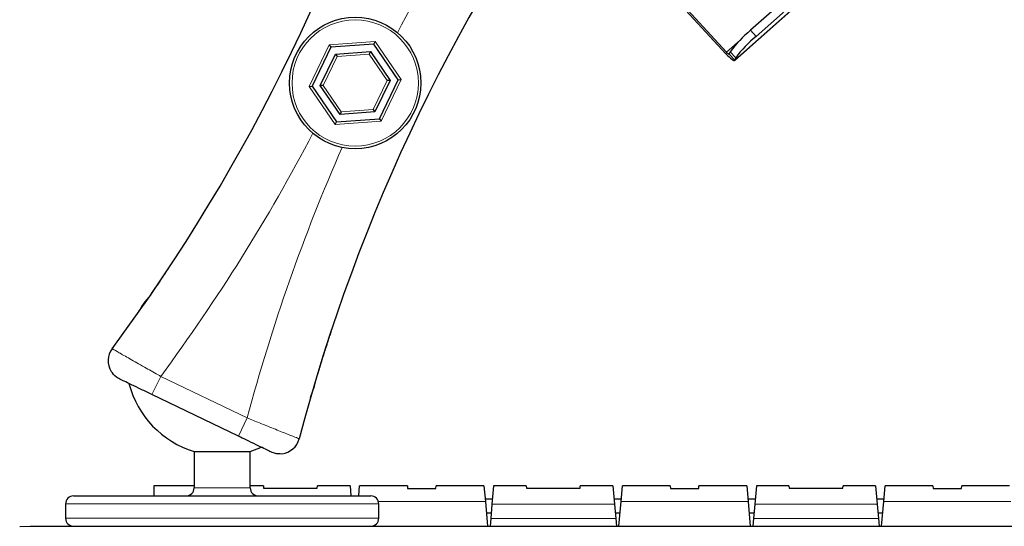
# Paper-space layout 'Sheet2' of a CAD drawing. Header units: millimetres. Extents: x 0 to 1118, y 0 to 864.
# Tile 73 of 79: x 762 to 811, y 692 to 717. Entities that reach past the tile are written whole.
import ezdxf

# ---------------------------------------------------------------- set-up
doc = ezdxf.new("R2010")
doc.units = ezdxf.units.MM

psp = doc.layouts.new('Sheet2')

# ---------------------------------------------------------------- linework, layer by layer
at = {"color": 7, "linetype": 'Continuous', "lineweight": 25}
for p, q in [((796.972585, 715.750985), (788.715006, 724.733394)), ((797.001274, 715.829249), (788.758103, 724.795985)), ((801.761612, 720.079243), (798.192208, 716.912106)), ((797.406916, 715.422063), (802.366358, 719.822583)), ((802.036144, 719.780614), (798.466739, 716.613477)), ((777.429267, 716.070602), (776.502839, 714.145748)), ((777.347932, 716.189841), (777.429267, 716.070602)), ((779.559454, 716.230719), (777.429267, 716.070602)), ((779.559454, 716.230719), (779.62205, 716.360777)), ((780.763213, 714.465982), (779.559454, 716.230719)), ((776.905847, 714.17604), (777.657005, 715.736733)), ((777.657005, 715.736733), (779.384184, 715.866558)), ((777.657005, 715.736733), (777.73834, 715.617494)), ((779.384184, 715.866558), (779.321587, 715.7365)), ((779.384184, 715.866558), (780.360204, 714.43569)), ((797.138299, 715.729665), (797.184648, 715.856107)), ((797.412831, 715.431036), (797.45918, 715.557478)), ((776.358907, 714.134929), (776.502839, 714.145748)), ((776.502839, 714.145748), (777.706598, 712.381011)), ((777.049779, 714.186859), (776.905847, 714.17604)), ((777.881868, 712.745172), (776.905847, 714.17604)), ((780.360204, 714.43569), (779.609046, 712.874997)), ((779.836785, 712.541128), (780.763213, 714.465982)), ((780.360204, 714.43569), (780.216273, 714.424871)), ((780.763213, 714.465982), (780.907144, 714.476801)), ((777.944464, 712.87523), (777.881868, 712.745172)), ((779.609046, 712.874997), (777.881868, 712.745172)), ((779.527711, 712.994236), (779.609046, 712.874997)), ((777.644001, 712.250953), (777.706598, 712.381011)), ((777.706598, 712.381011), (779.836785, 712.541128)), ((779.836785, 712.541128), (779.91812, 712.421889)), ((772.856218, 696.83245), (768.58047, 698.890357)), ((770.662851, 696.076756), (770.662851, 694.274058)), ((770.662851, 696.076756), (772.051914, 696.076756)), ((772.051914, 696.076756), (773.440976, 696.076756)), ((773.440976, 696.076756), (773.995276, 696.284223)), ((773.440976, 694.274058), (773.440976, 696.076756)), ((770.662851, 694.377183), (768.678437, 694.377183)), ((768.678437, 694.377183), (768.678437, 693.877183)), ((774.090948, 694.377183), (773.440976, 694.377183)), ((774.090948, 694.377183), (774.101538, 694.256141)), ((774.101538, 694.256141), (776.755336, 694.256141)), ((776.755336, 694.256141), (776.765926, 694.377183)), ((778.37846, 694.377183), (776.765926, 694.377183)), ((778.37846, 694.377183), (778.422204, 693.877183)), ((778.80967, 693.877183), (778.853414, 694.377183)), ((781.215948, 694.377183), (778.853414, 694.377183)), ((781.215948, 694.377183), (781.227706, 694.242786)), ((781.227706, 694.242786), (782.629167, 694.242786)), ((782.629167, 694.242786), (782.640926, 694.377183)), ((785.00346, 694.377183), (782.640926, 694.377183)), ((785.00346, 694.377183), (785.071743, 693.596695)), ((785.478414, 694.377183), (785.398551, 693.464338)), ((787.090948, 694.377183), (785.478414, 694.377183)), ((787.090948, 694.377183), (787.101538, 694.256141)), ((787.101538, 694.256141), (789.755336, 694.256141)), ((789.755336, 694.256141), (789.765926, 694.377183)), ((791.37846, 694.377183), (789.765926, 694.377183)), ((791.37846, 694.377183), (791.458323, 693.464338)), ((791.78513, 693.596695), (791.853414, 694.377183)), ((794.215948, 694.377183), (791.853414, 694.377183)), ((794.215948, 694.377183), (794.227706, 694.242786)), ((794.227706, 694.242786), (795.629167, 694.242786)), ((795.629167, 694.242786), (795.640926, 694.377183)), ((798.00346, 694.377183), (795.640926, 694.377183)), ((798.00346, 694.377183), (798.071743, 693.596695)), ((798.478414, 694.377183), (798.398551, 693.464338)), ((800.090948, 694.377183), (798.478414, 694.377183)), ((800.090948, 694.377183), (800.101538, 694.256141)), ((800.101538, 694.256141), (802.755336, 694.256141)), ((802.755336, 694.256141), (802.765926, 694.377183)), ((804.37846, 694.377183), (802.765926, 694.377183)), ((804.37846, 694.377183), (804.458323, 693.464338)), ((804.78513, 693.596695), (804.853414, 694.377183)), ((807.215948, 694.377183), (804.853414, 694.377183)), ((807.215948, 694.377183), (807.227706, 694.242786)), ((807.227706, 694.242786), (808.629167, 694.242786)), ((808.629167, 694.242786), (808.640926, 694.377183)), ((811.00346, 694.377183), (808.640926, 694.377183)), ((764.698789, 693.877183), (772.051914, 693.877183)), ((772.051914, 693.877183), (779.405039, 693.877183)), ((785.420453, 693.714683), (785.061421, 693.714683)), ((791.795453, 693.714683), (791.436421, 693.714683)), ((798.420453, 693.714683), (798.061421, 693.714683)), ((804.795453, 693.714683), (804.436421, 693.714683)), ((764.301914, 693.480308), (764.301914, 692.774058)), ((779.801914, 692.774058), (779.801914, 693.480308)), ((785.071743, 693.596695), (785.178437, 692.377183)), ((785.398551, 693.464338), (785.337379, 692.765141)), ((791.458323, 693.464338), (791.519495, 692.765141)), ((791.678437, 692.377183), (791.78513, 693.596695)), ((798.071743, 693.596695), (798.178437, 692.377183)), ((798.398551, 693.464338), (798.337379, 692.765141)), ((804.458323, 693.464338), (804.519495, 692.765141)), ((804.678437, 692.377183), (804.78513, 693.596695)), ((785.120476, 693.039683), (785.361398, 693.039683)), ((785.337379, 692.765141), (785.303437, 692.377183)), ((791.495476, 693.039683), (791.736398, 693.039683)), ((791.519495, 692.765141), (791.553437, 692.377183)), ((798.120476, 693.039683), (798.361398, 693.039683)), ((798.337379, 692.765141), (798.303437, 692.377183)), ((804.495476, 693.039683), (804.736398, 693.039683)), ((804.519495, 692.765141), (804.553437, 692.377183)), ((762.035166, 692.363828), (762.551914, 692.377183)), ((762.551914, 692.377183), (908.80496, 692.377183))]:
    psp.add_line(p, q, dxfattribs=at)
at = {"color": 7, "linetype": 'Continuous', "lineweight": 18}
for p, q in [((802.364472, 719.824634), (797.412831, 715.431036)), ((798.192208, 716.912106), (798.466739, 716.613477)), ((776.358907, 714.134929), (777.347932, 716.189841)), ((777.347932, 716.189841), (779.62205, 716.360777)), ((779.62205, 716.360777), (780.907144, 714.476801)), ((797.677127, 716.428934), (797.001274, 715.829249)), ((777.73834, 715.617494), (777.049779, 714.186859)), ((779.321587, 715.7365), (777.73834, 715.617494)), ((780.216273, 714.424871), (779.321587, 715.7365)), ((796.972585, 715.750985), (797.001274, 715.829249)), ((797.138299, 715.729665), (797.412831, 715.431036)), ((797.45918, 715.557478), (797.184648, 715.856107)), ((777.644001, 712.250953), (776.358907, 714.134929)), ((777.049779, 714.186859), (777.944464, 712.87523)), ((779.527711, 712.994236), (780.216273, 714.424871)), ((780.907144, 714.476801), (779.91812, 712.421889)), ((777.944464, 712.87523), (779.527711, 712.994236)), ((779.91812, 712.421889), (777.644001, 712.250953)), ((769.014151, 699.791424), (768.58047, 698.890357)), ((769.014151, 699.791424), (773.289899, 697.733516)), ((773.289899, 697.733516), (772.856218, 696.83245)), ((770.662851, 694.274058), (772.051914, 694.274058)), ((772.051914, 694.274058), (773.440976, 694.274058)), ((772.051914, 693.480308), (764.301914, 693.480308)), ((779.801914, 693.480308), (772.051914, 693.480308)), ((785.071743, 693.596695), (779.784464, 693.596695)), ((791.458323, 693.464338), (785.398551, 693.464338)), ((798.071743, 693.596695), (791.78513, 693.596695)), ((804.458323, 693.464338), (798.398551, 693.464338)), ((811.071743, 693.596695), (804.78513, 693.596695)), ((764.301914, 692.774058), (772.051914, 692.774058)), ((772.051914, 692.774058), (779.801914, 692.774058)), ((791.519495, 692.765141), (785.337379, 692.765141)), ((804.519495, 692.765141), (798.337379, 692.765141))]:
    psp.add_line(p, q, dxfattribs=at)
at = {"color": 7, "linetype": 'Continuous', "lineweight": 25, "flags": 128}
for points in [[(796.972585, 715.750985), (797.051147, 715.668581), (797.128291, 715.593711), (797.201051, 715.529251), (797.266633, 715.477679), (797.322515, 715.440977), (797.36655, 715.420555), (797.397046, 715.417199), (797.412831, 715.431036)], [(797.001274, 715.829249), (797.025726, 715.803601), (797.049737, 715.780297), (797.072383, 715.760235), (797.092795, 715.744183), (797.110189, 715.732759), (797.123894, 715.726403), (797.133386, 715.725358), (797.138299, 715.729665)], [(776.42547, 698.747133), (776.624579, 699.300965), (776.747705, 699.837856)]]:
    psp.add_lwpolyline(points, dxfattribs=at)
at = {"color": 7, "linetype": 'Continuous', "lineweight": 25}
psp.add_circle((778.633026, 714.305865), 3.25, dxfattribs=at)
at = {"color": 7, "linetype": 'Continuous', "lineweight": 18}
psp.add_circle((778.633026, 714.305865), 3.125, dxfattribs=at)
at = {"color": 7, "linetype": 'Continuous', "lineweight": 25}
for centre, radius, start, end in [((694.604831, 754.748443), 89.754167, 323.34149648, 345.25569243), ((862.66122, 673.863287), 89.754167, 143.34149648, 165.25569243), ((801.799967, 712.461165), 5.729468, 129.0268803, 143.6624975), ((802.074499, 712.162535), 5.729468, 129.0268803, 143.6624975), ((772.051914, 700.632183), 4.7625, 138.1982945, 151.9137448), ((767.408574, 700.564185), 1, 143.3414965, 211.7849798), ((772.051914, 700.632183), 4.7625, 194.5144697, 253.0422367), ((774.895477, 696.960755), 1, 276.8122091, 345.2556924), ((770.265976, 694.274058), 0.396875, 270, 0), ((773.837851, 694.274058), 0.396875, 180, 270), ((764.698789, 693.480308), 0.396875, 90, 180), ((779.405039, 693.480308), 0.396875, 0, 90), ((764.698789, 692.774058), 0.396875, 180, 270), ((779.405039, 692.774058), 0.396875, 270, 0)]:
    psp.add_arc(centre, radius, start, end, dxfattribs=at)
at = {"color": 7, "linetype": 'Continuous', "lineweight": 18}
for centre, start, end in [((862.66122, 673.863287), 143.55127418, 152.34772216), ((694.604831, 754.748443), 323.55127418, 332.34772216), ((862.66122, 673.863287), 156.24946675, 165.04591473)]:
    psp.add_arc(centre, 92.504167, start, end, dxfattribs=at)
at = {"color": 7, "linetype": 'Continuous', "lineweight": 25}
for points, knots in [([(768.561518, 703.893562), (768.658664, 704.03536), (768.85298, 704.318991), (769.108803, 704.698301), (769.299102, 704.98297), (769.39655, 705.129797), (769.406186, 705.144332), (769.409899, 705.149932)], [0, 0, 0, 0, 0.217654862, 0.435360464, 0.651684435, 0.86579338, 1, 1, 1, 1]), ([(777.466018, 702.104887), (777.439152, 702.023608), (777.385416, 701.86104), (777.314643, 701.64429), (777.261861, 701.481513), (777.234701, 701.397273), (777.232005, 701.388905), (777.230964, 701.385671)], [0, 0, 0, 0, 0.217026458, 0.434076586, 0.650385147, 0.864893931, 1, 1, 1, 1]), ([(777.230964, 701.385671), (777.225894, 701.36996), (777.215756, 701.33854), (777.137212, 701.093607), (777.022802, 700.732025), (776.895841, 700.324354), (776.812418, 700.050741), (776.778301, 699.938843)], [0, 0, 0, 0, 0.211987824, 0.423947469, 0.636727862, 0.851434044, 1, 1, 1, 1]), ([(767.052527, 699.625753), (767.051738, 699.626133), (766.969862, 699.665593), (766.773535, 699.772849), (766.639411, 699.937923), (766.558543, 700.037452)], [0, 0, 0, 0, 0.003848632, 0.399383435, 1, 1, 1, 1]), ([(768.58047, 698.890357), (768.397328, 698.978503), (768.030995, 699.154818), (767.547074, 699.387729), (767.212711, 699.548657), (767.098382, 699.603683), (767.052527, 699.625753)], [0, 0, 0, 0, 0.273461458, 0.546996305, 0.818310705, 1, 1, 1, 1]), ([(774.384161, 696.097054), (774.380735, 696.098703), (774.321845, 696.127047), (774.142459, 696.213385), (773.742577, 696.405847), (773.290316, 696.623519), (772.983847, 696.771022), (772.856218, 696.83245)], [0, 0, 0, 0, 0.016143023, 0.277408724, 0.540814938, 0.8087723, 1, 1, 1, 1]), ([(774.384161, 696.097054), (774.384951, 696.096675), (774.466868, 696.057301), (774.673171, 695.970772), (774.885856, 695.968927), (775.014093, 695.967815)], [0, 0, 0, 0, 0.003848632, 0.399383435, 1, 1, 1, 1])]:
    psp.add_open_spline(points, degree=3, knots=knots, dxfattribs=at)
at = {"color": 7, "linetype": 'Continuous', "lineweight": 18}
for points, knots in [([(766.606365, 701.161229), (766.616284, 701.155568), (766.642671, 701.14051), (766.915893, 700.984621), (767.45922, 700.674975), (768.150007, 700.28196), (768.695204, 699.972347), (768.969188, 699.816929), (769.014151, 699.791424)], [0, 0, 0, 0, 0.129411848, 0.344267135, 0.562186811, 0.78113222, 0.964081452, 1, 1, 1, 1]), ([(773.289899, 697.733516), (773.494356, 697.651611), (773.985689, 697.454784), (774.711938, 697.164629), (775.348815, 696.910697), (775.779571, 696.739248), (775.834866, 696.717258), (775.862548, 696.706249)], [0, 0, 0, 0, 0.152809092, 0.367218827, 0.578635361, 0.789051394, 1, 1, 1, 1])]:
    psp.add_open_spline(points, degree=3, knots=knots, dxfattribs=at)

doc.saveas('drawing.dxf')
